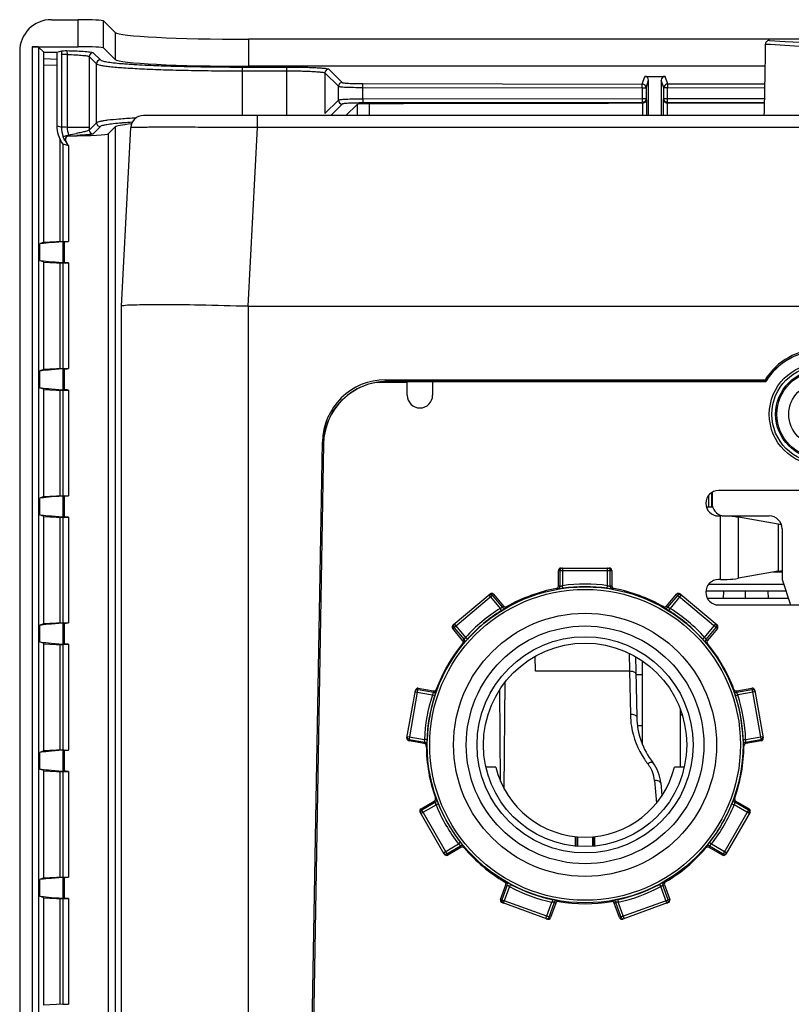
# Model space of a CAD drawing. Header units: millimetres. Extents: x 0 to 1200, y 0 to 1150.
# Tile 6 of 80: x 351 to 412, y 219 to 297. Entities that reach past the tile are written whole.
import ezdxf

# ---------------------------------------------------------------- set-up
doc = ezdxf.new("R2010")
doc.units = ezdxf.units.MM
doc.header["$LTSCALE"] = 74.962963
doc.layers.get('0').update_dxf_attribs({"linetype": 'CONTINUOUS'})
doc.layers.add('00_COMPONENTS', color=7, linetype='CONTINUOUS')

msp = doc.modelspace()

# ---------------------------------------------------------------- linework, layer by layer
at = {"color": 7, "linetype": 'CONTINUOUS'}
for p, q in [((353.637, 296.704), (355.752, 296.704)), ((358.664, 295.69), (357.749, 296.604)), ((504.138, 295.168), (369.149, 295.168)), ((352.134, 294.579), (355.752, 294.579)), ((352.633, 294.554), (353.038, 294.149)), ((358.664, 293.565), (357.749, 294.48)), ((351.141, 294.207), (351.141, 152.625)), ((353.038, 294.149), (354.083, 294.14)), ((353.038, 279.194), (353.038, 294.149)), ((353.038, 293.653), (354.083, 293.589)), ((354.083, 294.14), (354.448, 294.248)), ((354.083, 288.358), (354.083, 294.14)), ((353.038, 293.121), (354.083, 293.156)), ((409.828, 293.043), (369.149, 293.043)), ((400.344, 292.247), (401.944, 292.247)), ((400.644, 289.166), (400.644, 291.947)), ((401.644, 291.947), (401.644, 289.166)), ((400.442, 290.491), (400.442, 290.476)), ((377.698, 290.042), (376.821, 289.166)), ((400.169, 290.192), (400.142, 290.191)), ((409.775, 290.138), (402.125, 290.13)), ((512.409, 289.166), (360.879, 289.166)), ((358.664, 288.267), (358.137, 287.741)), ((359.144, 274.166), (359.88, 288.218)), ((354.319, 279.278), (354.319, 287.313)), ((354.538, 286.931), (354.972, 286.804)), ((354.538, 286.931), (354.538, 279.277)), ((354.972, 286.804), (354.972, 279.257)), ((353.038, 279.194), (352.728, 279.074)), ((352.728, 277.758), (352.728, 279.074)), ((353.012, 279.21), (354.538, 279.29)), ((354.538, 279.277), (354.972, 279.257)), ((354.552, 279.234), (354.642, 279.239)), ((354.552, 277.597), (354.552, 279.234)), ((353.038, 277.638), (352.728, 277.758)), ((353.012, 277.622), (354.538, 277.542)), ((353.038, 269.194), (353.038, 277.638)), ((354.319, 269.278), (354.319, 277.553)), ((354.538, 277.555), (354.972, 277.575)), ((354.538, 277.555), (354.538, 269.277)), ((354.642, 277.593), (354.552, 277.597)), ((354.972, 277.575), (354.972, 269.257)), ((359.144, 172.766), (359.144, 274.166)), ((369.13, 274.166), (437.242, 274.166)), ((353.038, 269.194), (352.728, 269.074)), ((352.728, 267.758), (352.728, 269.074)), ((353.012, 269.21), (354.538, 269.29)), ((354.538, 269.277), (354.972, 269.257)), ((354.642, 269.239), (354.552, 269.234)), ((354.552, 267.597), (354.552, 269.234)), ((379.953, 268.379), (409.819, 268.379)), ((380.048, 268.266), (409.873, 268.266)), ((380.057, 268.249), (409.873, 268.249)), ((409.873, 268.266), (409.873, 268.249)), ((353.038, 267.638), (352.728, 267.758)), ((353.012, 267.622), (354.538, 267.542)), ((353.038, 259.194), (353.038, 267.638)), ((354.319, 259.278), (354.319, 267.553)), ((354.538, 267.555), (354.972, 267.575)), ((354.538, 267.555), (354.538, 259.277)), ((354.642, 267.593), (354.552, 267.597)), ((354.972, 267.575), (354.972, 259.257)), ((373.414, 174.731), (374.963, 263.473)), ((375.058, 263.353), (373.511, 174.731)), ((405.644, 259.531), (405.644, 258.666)), ((353.038, 259.194), (352.728, 259.074)), ((352.728, 257.758), (352.728, 259.074)), ((353.012, 259.21), (354.538, 259.29)), ((354.538, 259.277), (354.972, 259.257)), ((354.642, 259.239), (354.552, 259.234)), ((354.552, 257.597), (354.552, 259.234)), ((353.038, 257.638), (352.728, 257.758)), ((353.012, 257.622), (354.538, 257.542)), ((353.038, 249.194), (353.038, 257.638)), ((354.319, 249.278), (354.319, 257.553)), ((354.538, 257.555), (354.972, 257.575)), ((354.538, 257.555), (354.538, 249.277)), ((354.642, 257.593), (354.552, 257.597)), ((354.972, 257.575), (354.972, 249.257)), ((406.644, 257.666), (410.144, 257.666)), ((411.144, 256.666), (411.144, 252.666)), ((411.144, 252.666), (411.811, 250.666)), ((353.038, 249.194), (352.728, 249.074)), ((352.728, 247.758), (352.728, 249.074)), ((353.012, 249.21), (354.538, 249.29)), ((354.538, 249.277), (354.972, 249.257)), ((354.642, 249.239), (354.552, 249.234)), ((354.552, 247.597), (354.552, 249.234)), ((353.038, 247.638), (352.728, 247.758)), ((353.012, 247.622), (354.538, 247.542)), ((353.038, 239.194), (353.038, 247.638)), ((354.319, 239.278), (354.319, 247.553)), ((354.538, 247.555), (354.972, 247.575)), ((354.538, 247.555), (354.538, 239.277)), ((354.642, 247.593), (354.552, 247.597)), ((354.972, 247.575), (354.972, 239.257)), ((391.746, 245.448), (391.725, 246.638)), ((399.624, 246.605), (399.707, 241.859)), ((388.996, 236.777), (388.933, 244.021)), ((389.286, 236.182), (389.36, 244.613)), ((353.038, 239.194), (352.728, 239.074)), ((352.728, 237.758), (352.728, 239.074)), ((353.012, 239.21), (354.538, 239.29)), ((354.538, 239.277), (354.972, 239.257)), ((354.642, 239.239), (354.552, 239.234)), ((354.552, 237.597), (354.552, 239.234)), ((353.038, 237.638), (352.728, 237.758)), ((353.012, 237.622), (354.538, 237.542)), ((353.038, 229.194), (353.038, 237.638)), ((354.319, 229.278), (354.319, 237.553)), ((354.538, 237.555), (354.972, 237.575)), ((354.538, 237.555), (354.538, 229.277)), ((354.642, 237.593), (354.552, 237.597)), ((354.972, 237.575), (354.972, 229.257)), ((401.606, 236.68), (401.694, 235.675)), ((353.012, 229.21), (354.538, 229.29)), ((354.538, 229.277), (354.972, 229.257)), ((353.038, 229.194), (352.728, 229.074)), ((352.728, 227.758), (352.728, 229.074)), ((354.642, 229.239), (354.552, 229.234)), ((354.552, 227.597), (354.552, 229.234)), ((353.038, 227.638), (352.728, 227.758)), ((353.012, 227.622), (354.538, 227.542)), ((353.038, 219.194), (353.038, 227.638)), ((354.319, 219.278), (354.319, 227.553)), ((354.538, 227.555), (354.972, 227.575)), ((354.538, 227.555), (354.538, 219.277)), ((354.642, 227.593), (354.552, 227.597)), ((354.972, 227.575), (354.972, 219.257)), ((353.012, 219.21), (354.538, 219.29)), ((354.538, 219.277), (354.972, 219.257))]:
    msp.add_line(p, q, dxfattribs=at)
at = {"color": 9, "linetype": 'CONTINUOUS'}
for p, q in [((355.752, 294.579), (355.752, 296.704)), ((357.749, 294.48), (357.749, 296.604)), ((358.664, 295.69), (358.664, 293.565)), ((369.149, 295.168), (369.149, 293.043)), ((352.134, 294.579), (352.134, 152.208)), ((352.633, 294.554), (352.633, 152.233)), ((354.881, 293.968), (354.435, 293.968)), ((354.435, 293.968), (354.435, 288.255)), ((354.881, 293.968), (354.881, 288.235)), ((356.62, 293.806), (357.191, 293.236)), ((356.62, 293.806), (356.62, 288.235)), ((356.92, 294.106), (357.49, 293.536)), ((357.191, 288.595), (357.191, 293.236)), ((368.675, 292.98), (372.176, 292.98)), ((368.675, 289.152), (368.675, 292.98)), ((372.176, 289.152), (372.176, 292.98)), ((375.471, 292.816), (376.526, 291.761)), ((368.675, 292.68), (372.176, 292.68)), ((375.171, 292.516), (376.226, 291.462)), ((375.171, 292.516), (375.171, 289.316)), ((400.142, 291.64), (400.344, 292.247)), ((402.146, 291.638), (401.944, 292.247)), ((376.226, 290.37), (376.226, 291.462)), ((378.145, 291.377), (400.135, 291.341)), ((378.145, 290.454), (378.145, 291.377)), ((378.157, 291.677), (400.142, 291.64)), ((400.135, 291.341), (400.442, 291.341)), ((400.135, 291.341), (400.135, 290.491)), ((400.442, 291.341), (400.644, 291.947)), ((400.442, 291.341), (400.442, 290.491)), ((401.846, 291.338), (401.644, 291.947)), ((402.14, 291.338), (401.846, 291.338)), ((401.846, 290.493), (401.846, 291.338)), ((409.8, 291.33), (402.14, 291.338)), ((402.14, 290.493), (402.14, 291.338)), ((409.805, 291.63), (402.146, 291.638)), ((400.135, 290.491), (378.145, 290.454)), ((400.442, 290.491), (400.135, 290.491)), ((400.468, 290.412), (400.442, 290.491)), ((401.82, 290.415), (401.846, 290.493)), ((401.846, 290.493), (402.14, 290.493)), ((402.14, 290.493), (409.787, 290.502)), ((376.226, 290.37), (375.171, 289.316)), ((376.526, 290.07), (375.661, 289.206)), ((377.698, 290.042), (377.698, 289.166)), ((400.142, 290.191), (378.157, 290.155)), ((378.658, 290.092), (378.658, 289.166)), ((400.163, 290.128), (400.142, 290.191)), ((400.161, 290.128), (400.161, 289.166)), ((400.468, 290.412), (400.468, 289.166)), ((401.82, 289.166), (401.82, 290.415)), ((402.113, 290.13), (402.113, 289.166)), ((402.125, 290.13), (402.146, 290.194)), ((402.146, 290.194), (409.777, 290.202)), ((360.28, 288.966), (360.143, 288.958)), ((369.867, 288.218), (369.867, 289.166)), ((354.083, 288.358), (354.435, 288.255)), ((356.62, 288.235), (354.881, 288.235)), ((356.62, 288.235), (356.62, 288.025)), ((358.664, 288.267), (358.664, 158.594)), ((369.13, 274.166), (369.867, 288.218)), ((503.421, 288.218), (369.867, 288.218)), ((355.019, 287.573), (355.037, 287.568)), ((358.137, 159.129), (358.137, 287.741)), ((354.747, 287.142), (354.754, 287.139)), ((354.754, 287.139), (354.772, 287.134)), ((354.642, 279.239), (354.642, 277.593)), ((369.144, 191.757), (369.144, 274.166)), ((354.642, 269.239), (354.642, 267.593)), ((380.048, 268.266), (379.953, 268.379)), ((380.057, 268.249), (380.057, 268.266)), ((375.058, 263.36), (374.963, 263.473)), ((354.642, 259.239), (354.642, 257.593)), ((354.642, 249.239), (354.642, 247.593)), ((399.125, 246.868), (399.148, 245.448)), ((399.148, 245.448), (391.746, 245.448)), ((399.148, 245.448), (399.207, 242.062)), ((354.642, 239.239), (354.642, 237.593)), ((401.108, 236.848), (401.262, 235.087)), ((354.642, 229.239), (354.642, 227.593))]:
    msp.add_line(p, q, dxfattribs=at)
at = {"color": 7, "linetype": 'CONTINUOUS'}
for radius in [4, 3.8, 3.5]:
    msp.add_circle((414.144, 265.666), radius, dxfattribs=at)
at = {"color": 9, "linetype": 'CONTINUOUS'}
for radius in [3.402, 2.463]:
    msp.add_circle((414.144, 265.666), radius, dxfattribs=at)
for centre, radius, start, end in [((356.921, 293.806), 0.3, 90.1715, 179.8285), ((357.491, 293.236), 0.3, 90.17151, 179.82849), ((362.331, 331.014), 37.89, 265.22417, 265.91571), ((375.472, 292.515), 0.3, 90.1715, 179.8285), ((376.526, 291.461), 0.3, 90.17151, 179.82849), ((376.526, 290.371), 0.3, 180.1715, 269.8285), ((357.491, 288.596), 0.3, 180.17134, 269.82866), ((362.007, 254.814), 33.881, 94.56308, 94.78874), ((362.935, 242.716), 46.014, 93.6593, 94.51661), ((349.349, 318.242), 31.125, 280.44476, 281.58579), ((356.921, 288.026), 0.301, 180.17496, 269.82143), ((356.895, 288.178), 2.38, 205.88378, 215.07228), ((405.729, 242.178), 6.523, 181.01811, 189.30222), ((405.702, 242.174), 6.495, 189.30568, 214.03263), ((405.718, 242.183), 6.515, 214.01561, 218.01959), ((398.619, 236.632), 2.498, 32.50793, 38.03761), ((398.611, 236.626), 2.507, 21.66427, 32.50647), ((398.607, 236.628), 2.511, 5.02932, 21.59514)]:
    msp.add_arc(centre, radius, start, end, dxfattribs=at)
at = {"color": 7, "linetype": 'CONTINUOUS'}
for centre, radius, start, end in [((400.151, 290.483), 0.292, 273.56164, 281.72709), ((360.879, 288.166), 1, 90, 177), ((356.986, 288.249), 2.479, 206.71851, 215.65484), ((414.144, 265.683), 5.096, 31.93425, 148.06575), ((414.144, 265.648), 5, 31.33597, 148.66403), ((380.058, 263.248), 5, 90.00516, 178.99262), ((433.855, 279.813), 26.617, 205.4401, 205.71013), ((406.644, 258.666), 1, 180, 257.91298), ((410.144, 256.666), 1, 0, 90), ((405.706, 241.964), 6, 181, 218.03598), ((398.617, 236.419), 3, 5, 38.03598)]:
    msp.add_arc(centre, radius, start, end, dxfattribs=at)
for centre, major_axis, ratio, start_param, end_param in [((353.644, 294.2), (-1.773, 1.773), 0.997265, -0.784029, 0.784029), ((355.752, 296.599), (2, 0), 0.052408, 0.05236, 1.570796), ((369.149, 295.718), (10.5, 0), 0.052408, -3.089233, -1.570796), ((352.134, 294.553), (0.5, 0), 0.052408, 0.05236, 1.570796), ((355.752, 294.474), (2, 0), 0.052408, 0.05236, 1.570796), ((369.149, 293.594), (10.5, 0), 0.052408, -3.089233, -1.570796), ((400.344, 291.946), (0.095, 0.285), 0.998478, -1.248833, 0.32105), ((401.944, 291.946), (-0.095, 0.285), 0.998478, -0.32105, 1.248833), ((378.697, 290.04), (1, 0), 0.052408, 1.609528, 3.089233), ((436.644, 211.67), (1497.5, 0), 0.052408, 1.59516, 1.609528), ((369.149, 288.238), (10.5, 0), 0.052408, 2.6415, 3.089233), ((354.642, 287.75), (3.5, 0), 0.052408, -1.457613, -0.05236), ((361.038, 279.479), (8.5, 0.446), 0.017407, 2.437893, 2.928829), ((354.642, 279.3), (3.5, 0.184), 0.017407, -1.571709, -1.477466), ((361.038, 277.353), (8.5, -0.446), 0.017407, -2.928829, -2.437893), ((354.642, 277.532), (3.5, -0.184), 0.017407, 1.477466, 1.571709), ((361.038, 269.479), (8.5, 0.446), 0.017407, 2.437893, 2.928829), ((354.642, 269.3), (3.5, 0.184), 0.017407, -1.571709, -1.477466), ((379.969, 263.37), (-3.231, 3.837), 0.996819, -0.6983, 0.851895), ((361.038, 267.353), (8.5, -0.446), 0.017407, -2.928829, -2.437893), ((354.642, 267.532), (3.5, -0.184), 0.017407, 1.477466, 1.571709), ((361.038, 259.479), (8.5, 0.446), 0.017407, 2.437893, 2.928829), ((354.642, 259.3), (3.5, 0.184), 0.017407, -1.571709, -1.477466), ((361.038, 257.353), (8.5, -0.446), 0.017407, -2.928829, -2.437893), ((354.642, 257.532), (3.5, -0.184), 0.017407, 1.477466, 1.571709), ((361.038, 249.479), (8.5, 0.446), 0.017407, 2.437893, 2.928829), ((354.642, 249.3), (3.5, 0.184), 0.017407, -1.571709, -1.477466), ((361.038, 247.353), (8.5, -0.446), 0.017407, -2.928829, -2.437893), ((354.642, 247.532), (3.5, -0.184), 0.017407, 1.477466, 1.571709), ((361.038, 239.479), (8.5, 0.446), 0.017407, 2.437893, 2.928829), ((354.642, 239.3), (3.5, 0.184), 0.017407, -1.571709, -1.477466), ((361.038, 237.353), (8.5, -0.446), 0.017407, -2.928829, -2.437893), ((354.642, 237.532), (3.5, -0.184), 0.017407, 1.477466, 1.571709), ((354.642, 229.3), (3.5, 0.184), 0.017407, -1.571709, -1.477466), ((361.038, 229.479), (8.5, 0.446), 0.017407, 2.437893, 2.928829), ((361.038, 227.353), (8.5, -0.446), 0.017407, -2.928829, -2.437893), ((354.642, 227.532), (3.5, -0.184), 0.017407, 1.477466, 1.571709)]:
    msp.add_ellipse(centre, major_axis=major_axis, ratio=ratio, start_param=start_param, end_param=end_param, dxfattribs=at)
at = {"color": 9, "linetype": 'CONTINUOUS'}
for points in [[(354.448, 294.248), (354.439, 294.155), (354.435, 294.062), (354.435, 293.968)], [(354.435, 288.255), (354.435, 288.005), (354.475, 287.752), (354.549, 287.513)], [(354.882, 288.235), (354.884, 288.031), (354.923, 287.825), (354.991, 287.633)], [(357.191, 288.595), (357, 288.405), (356.802, 288.223), (356.62, 288.025)], [(357.49, 288.296), (357.3, 288.106), (357.118, 287.907), (356.92, 287.726)], [(354.991, 287.633), (354.932, 287.611), (354.872, 287.591), (354.811, 287.573)]]:
    msp.add_open_spline(points, degree=3, dxfattribs=at)
at = {"color": 7, "linetype": 'CONTINUOUS'}
for points, knots in [([(354.448, 294.248), (354.496, 294.262), (354.628, 294.261), (354.756, 294.27), (354.836, 294.273)], [0, 0, 0, 0, 0.382809, 1, 1, 1, 1]), ([(400.468, 290.412), (400.467, 290.346), (400.405, 290.193), (400.247, 290.128), (400.163, 290.128)], [0, 0, 0, 0, 0.442829, 1, 1, 1, 1]), ([(402.125, 290.13), (402.042, 290.13), (401.884, 290.195), (401.822, 290.348), (401.82, 290.415)], [0, 0, 0, 0, 0.556942, 1, 1, 1, 1]), ([(356.92, 287.726), (356.892, 287.698), (356.752, 287.684), (356.504, 287.643), (356.107, 287.619), (355.804, 287.603), (355.632, 287.596)], [0, 0, 0, 0, 0.092097, 0.295322, 0.602457, 1, 1, 1, 1]), ([(369.144, 274.166), (367.868, 274.166), (365.512, 274.267), (362.74, 274.278), (360.935, 274.27), (360.024, 274.255), (359.458, 274.234), (359.207, 274.183), (359.144, 274.166)], [0, 0, 0, 0, 0.382494, 0.706716, 0.831006, 0.923362, 0.980383, 1, 1, 1, 1]), ([(409.873, 268.266), (410.312, 268.987), (411.587, 270.223), (414.144, 270.887), (416.701, 270.223), (417.976, 268.987), (418.415, 268.266)], [0, 0, 0, 0, 0.249997, 0.5, 0.750003, 1, 1, 1, 1]), ([(375.058, 263.36), (375.08, 264.619), (376.17, 267.219), (378.789, 268.266), (380.048, 268.266)], [0, 0, 0, 0, 0.500001, 1, 1, 1, 1])]:
    msp.add_open_spline(points, degree=3, knots=knots, dxfattribs=at)
at = {"color": 9, "linetype": 'CONTINUOUS'}
for points, knots in [([(354.836, 294.273), (355.11, 294.266), (355.601, 294.249), (356.174, 294.217), (356.533, 294.185), (356.719, 294.163), (356.84, 294.138), (356.905, 294.121), (356.92, 294.106)], [0, 0, 0, 0, 0.392948, 0.702976, 0.820157, 0.909375, 0.969356, 1, 1, 1, 1]), ([(354.836, 294.273), (354.843, 294.268), (354.849, 294.234), (354.874, 294.138), (354.879, 294.041), (354.881, 293.968)], [0, 0, 0, 0, 0.091085, 0.296043, 1, 1, 1, 1]), ([(354.881, 293.968), (355.112, 293.961), (355.522, 293.944), (356, 293.912), (356.298, 293.881), (356.453, 293.86), (356.554, 293.837), (356.608, 293.82), (356.62, 293.806)], [0, 0, 0, 0, 0.394245, 0.703123, 0.819608, 0.908402, 0.968465, 1, 1, 1, 1]), ([(357.49, 293.536), (357.532, 293.494), (357.712, 293.445), (358.045, 293.375), (358.558, 293.312), (358.952, 293.275), (359.176, 293.256)], [0, 0, 0, 0, 0.104369, 0.306406, 0.606276, 1, 1, 1, 1]), ([(357.191, 293.236), (357.22, 293.208), (357.331, 293.168), (357.54, 293.116), (357.853, 293.066), (358.457, 292.992), (359.436, 292.912), (360.85, 292.832), (362.546, 292.766), (364.462, 292.717), (366.53, 292.687), (367.951, 292.68), (368.675, 292.68)], [0, 0, 0, 0, 0.010584, 0.029485, 0.056896, 0.092662, 0.188076, 0.312494, 0.461543, 0.629894, 0.811581, 1, 1, 1, 1]), ([(359.632, 293.22), (359.799, 293.208), (360.553, 293.159), (361.307, 293.123), (361.895, 293.1)], [0, 0, 0, 0, 0.221761, 1, 1, 1, 1]), ([(361.895, 293.1), (362.405, 293.079), (364.665, 293.005), (366.925, 292.98), (368.675, 292.98)], [0, 0, 0, 0, 0.22602, 1, 1, 1, 1]), ([(372.176, 292.98), (372.583, 292.98), (373.177, 292.974), (373.934, 292.954), (374.421, 292.935), (374.826, 292.91), (375.141, 292.888), (375.338, 292.853), (375.448, 292.839), (375.471, 292.816)], [0, 0, 0, 0, 0.370127, 0.53847, 0.687541, 0.811963, 0.907388, 0.970592, 1, 1, 1, 1]), ([(372.176, 292.68), (372.546, 292.68), (373.086, 292.675), (373.774, 292.655), (374.217, 292.636), (374.585, 292.611), (374.871, 292.588), (375.05, 292.554), (375.151, 292.538), (375.171, 292.516)], [0, 0, 0, 0, 0.369943, 0.538192, 0.687183, 0.811563, 0.906986, 0.970276, 1, 1, 1, 1]), ([(376.226, 291.462), (376.24, 291.45), (376.303, 291.443), (376.418, 291.425), (376.6, 291.414), (376.942, 291.396), (377.464, 291.382), (377.906, 291.378), (378.145, 291.377)], [0, 0, 0, 0, 0.028962, 0.091624, 0.186387, 0.310191, 0.627223, 1, 1, 1, 1]), ([(376.526, 291.761), (376.537, 291.75), (376.591, 291.742), (376.688, 291.725), (376.843, 291.714), (377.134, 291.695), (377.578, 291.682), (377.954, 291.677), (378.157, 291.677)], [0, 0, 0, 0, 0.02939, 0.092191, 0.186974, 0.310715, 0.627502, 1, 1, 1, 1]), ([(378.145, 291.377), (378.145, 291.446), (378.142, 291.539), (378.154, 291.635), (378.151, 291.67), (378.157, 291.677)], [0, 0, 0, 0, 0.688392, 0.908269, 1, 1, 1, 1]), ([(400.135, 291.341), (400.137, 291.378), (400.137, 291.446), (400.134, 291.54), (400.144, 291.595), (400.134, 291.636), (400.142, 291.64)], [0, 0, 0, 0, 0.370216, 0.688859, 0.90854, 1, 1, 1, 1]), ([(402.146, 291.638), (402.153, 291.632), (402.136, 291.595), (402.145, 291.537), (402.138, 291.444), (402.137, 291.375), (402.14, 291.338)], [0, 0, 0, 0, 0.090869, 0.310845, 0.62965, 1, 1, 1, 1]), ([(378.145, 290.454), (377.906, 290.454), (377.464, 290.449), (376.941, 290.436), (376.6, 290.418), (376.418, 290.406), (376.303, 290.388), (376.24, 290.382), (376.226, 290.37)], [0, 0, 0, 0, 0.372925, 0.689938, 0.81368, 0.908415, 0.971054, 1, 1, 1, 1]), ([(378.145, 290.454), (378.145, 290.386), (378.142, 290.292), (378.154, 290.196), (378.151, 290.162), (378.157, 290.155)], [0, 0, 0, 0, 0.688392, 0.908269, 1, 1, 1, 1]), ([(400.135, 290.491), (400.136, 290.454), (400.136, 290.385), (400.135, 290.293), (400.143, 290.233), (400.137, 290.199), (400.142, 290.191)], [0, 0, 0, 0, 0.370835, 0.68877, 0.908761, 1, 1, 1, 1]), ([(402.146, 290.194), (402.153, 290.2), (402.136, 290.237), (402.145, 290.295), (402.138, 290.388), (402.137, 290.456), (402.14, 290.493)], [0, 0, 0, 0, 0.090869, 0.310845, 0.62965, 1, 1, 1, 1]), ([(378.157, 290.155), (377.954, 290.154), (377.578, 290.15), (377.133, 290.136), (376.843, 290.118), (376.688, 290.106), (376.591, 290.089), (376.537, 290.082), (376.526, 290.07)], [0, 0, 0, 0, 0.372651, 0.689436, 0.813115, 0.907855, 0.970618, 1, 1, 1, 1]), ([(360.143, 288.958), (359.748, 288.936), (359.051, 288.891), (358.241, 288.816), (357.743, 288.749), (357.484, 288.703), (357.308, 288.657), (357.216, 288.62), (357.191, 288.595)], [0, 0, 0, 0, 0.397931, 0.701816, 0.815804, 0.90351, 0.964663, 1, 1, 1, 1]), ([(354.881, 288.235), (354.789, 288.236), (354.641, 288.246), (354.49, 288.242), (354.435, 288.255)], [0, 0, 0, 0, 0.62088, 1, 1, 1, 1]), ([(359.179, 288.576), (358.954, 288.557), (358.559, 288.52), (358.045, 288.457), (357.712, 288.387), (357.532, 288.338), (357.49, 288.296)], [0, 0, 0, 0, 0.393736, 0.693603, 0.895684, 1, 1, 1, 1]), ([(369.867, 288.218), (369.217, 288.222), (367.943, 288.228), (366.094, 288.234), (364.389, 288.239), (362.896, 288.24), (361.808, 288.24), (361.088, 288.236), (360.668, 288.237), (360.347, 288.226), (360.09, 288.24), (359.981, 288.207), (359.881, 288.234), (359.88, 288.218)], [0, 0, 0, 0, 0.195069, 0.382698, 0.555583, 0.707132, 0.831479, 0.881919, 0.923858, 0.956901, 0.980738, 0.995135, 1, 1, 1, 1]), ([(354.811, 287.573), (354.755, 287.556), (354.669, 287.537), (354.579, 287.507), (354.549, 287.513)], [0, 0, 0, 0, 0.66003, 1, 1, 1, 1]), ([(354.549, 287.513), (354.576, 287.427), (354.623, 287.307), (354.698, 287.194), (354.73, 287.147), (354.747, 287.142)], [0, 0, 0, 0, 0.636662, 0.877078, 1, 1, 1, 1]), ([(355.012, 287.576), (354.916, 287.575), (354.712, 287.461), (354.704, 287.229), (354.747, 287.142)], [0, 0, 0, 0, 0.498227, 1, 1, 1, 1]), ([(355.019, 287.573), (354.923, 287.572), (354.719, 287.459), (354.712, 287.227), (354.754, 287.139)], [0, 0, 0, 0, 0.498227, 1, 1, 1, 1]), ([(354.991, 287.633), (355.005, 287.621), (355.041, 287.605), (355.019, 287.576), (355.012, 287.576)], [0, 0, 0, 0, 0.714892, 1, 1, 1, 1]), ([(356.62, 288.025), (356.597, 287.999), (356.488, 287.968), (356.289, 287.903), (355.976, 287.832), (355.736, 287.779), (355.6, 287.751)], [0, 0, 0, 0, 0.098051, 0.302488, 0.606852, 1, 1, 1, 1]), ([(399.648, 245.245), (399.647, 245.315), (399.442, 245.441), (399.267, 245.45), (399.148, 245.448)], [0, 0, 0, 0, 0.368197, 1, 1, 1, 1]), ([(399.707, 241.859), (399.706, 241.929), (399.501, 242.055), (399.326, 242.064), (399.207, 242.062)], [0, 0, 0, 0, 0.368196, 1, 1, 1, 1]), ([(400.98, 238.267), (400.95, 238.306), (400.773, 238.286), (400.663, 238.22), (400.586, 238.17)], [0, 0, 0, 0, 0.349346, 1, 1, 1, 1]), ([(401.606, 236.68), (401.6, 236.747), (401.395, 236.858), (401.223, 236.856), (401.108, 236.848)], [0, 0, 0, 0, 0.367964, 1, 1, 1, 1])]:
    msp.add_open_spline(points, degree=3, knots=knots, dxfattribs=at)
at = {"color": 7, "linetype": 'CONTINUOUS'}
for points in [[(400.214, 291.632), (400.19, 291.637), (400.166, 291.64), (400.142, 291.64)], [(400.311, 291.589), (400.281, 291.608), (400.248, 291.623), (400.214, 291.632)], [(400.442, 291.341), (400.442, 291.434), (400.388, 291.536), (400.311, 291.589)], [(401.873, 291.46), (401.856, 291.422), (401.847, 291.38), (401.846, 291.338)], [(402.146, 291.638), (402.038, 291.638), (401.917, 291.56), (401.873, 291.46)], [(400.442, 290.476), (400.438, 290.379), (400.375, 290.275), (400.291, 290.227)], [(401.873, 290.372), (401.856, 290.41), (401.847, 290.452), (401.846, 290.493)], [(400.291, 290.227), (400.266, 290.213), (400.238, 290.203), (400.21, 290.197)], [(402.146, 290.194), (402.038, 290.194), (401.917, 290.272), (401.873, 290.372)], [(354.538, 286.931), (354.249, 287.338), (354.083, 287.859), (354.083, 288.358)], [(354.76, 287.377), (354.73, 287.302), (354.735, 287.207), (354.772, 287.134)], [(355.037, 287.568), (354.925, 287.567), (354.801, 287.482), (354.76, 287.377)]]:
    msp.add_open_spline(points, degree=3, dxfattribs=at)
at = {"layer": '00_COMPONENTS', "color": 9, "linetype": 'CONTINUOUS'}
for p, q in [((381.644, 268.166), (379.19, 268.166)), ((406.315, 252.666), (406.315, 257.666)), ((407.73, 252.769), (407.73, 257.563)), ((410.851, 257.012), (410.851, 253.32)), ((393.544, 253.366), (397.744, 253.366)), ((393.666, 253.366), (393.666, 252.128)), ((393.866, 253.566), (393.866, 252.184)), ((397.421, 252.184), (397.421, 253.566)), ((397.621, 252.128), (397.621, 253.366)), ((411.144, 253.248), (410.448, 253.248)), ((393.894, 251.987), (393.866, 252.184)), ((397.393, 251.987), (397.421, 252.184)), ((385.229, 248.811), (388.446, 251.511)), ((388.071, 251.457), (388.959, 250.398)), ((389.148, 250.483), (388.352, 251.432)), ((402.935, 251.432), (402.14, 250.483)), ((403.217, 251.457), (402.329, 250.398)), ((402.841, 251.511), (406.059, 248.811)), ((389.064, 250.229), (388.959, 250.398)), ((402.223, 250.229), (402.329, 250.398)), ((385.323, 248.89), (386.119, 247.941)), ((385.347, 249.171), (386.235, 248.113)), ((405.052, 248.113), (405.94, 249.171)), ((405.169, 247.941), (405.965, 248.89)), ((386.384, 247.98), (386.235, 248.113)), ((404.904, 247.98), (405.052, 248.113)), ((381.787, 239.977), (382.517, 244.113)), ((383.714, 243.777), (382.495, 243.992)), ((408.792, 243.992), (407.573, 243.777)), ((408.771, 244.113), (409.5, 239.977)), ((382.264, 243.83), (383.624, 243.59)), ((383.814, 243.528), (383.624, 243.59)), ((407.474, 243.528), (407.664, 243.59)), ((409.024, 243.83), (407.664, 243.59)), ((381.646, 240.329), (383.007, 240.089)), ((381.809, 240.098), (383.028, 239.883)), ((383.207, 240.082), (383.007, 240.089)), ((408.081, 240.082), (408.281, 240.089)), ((408.26, 239.883), (409.479, 240.098)), ((408.281, 240.089), (409.641, 240.329)), ((382.717, 234.255), (383.914, 234.946)), ((383.863, 235.147), (382.791, 234.528)), ((384.099, 235.021), (383.914, 234.946)), ((407.189, 235.021), (407.374, 234.946)), ((408.57, 234.255), (407.374, 234.946)), ((408.497, 234.528), (407.425, 235.147)), ((384.829, 230.997), (382.729, 234.635)), ((408.558, 234.635), (406.458, 230.997)), ((395.005, 232.444), (395.005, 231.694)), ((396.283, 232.444), (396.283, 231.694)), ((384.495, 231.176), (385.691, 231.867)), ((384.768, 231.103), (385.84, 231.722)), ((385.849, 231.991), (385.691, 231.867)), ((405.439, 231.991), (405.597, 231.867)), ((405.448, 231.722), (406.52, 231.103)), ((405.597, 231.867), (406.793, 231.176)), ((389.523, 228.632), (389.1, 227.468)), ((389.692, 228.51), (389.288, 227.4)), ((389.786, 228.687), (389.692, 228.51)), ((401.502, 228.687), (401.596, 228.51)), ((402.068, 227.212), (401.596, 228.51)), ((402.188, 227.468), (401.764, 228.632)), ((392.932, 226.074), (388.985, 227.51)), ((389.219, 227.212), (389.288, 227.4)), ((392.56, 225.996), (393.033, 227.294)), ((392.816, 226.116), (393.24, 227.279)), ((393.074, 227.49), (393.033, 227.294)), ((398.048, 227.279), (398.471, 226.116)), ((398.214, 227.49), (398.255, 227.294)), ((398.728, 225.996), (398.255, 227.294)), ((402.303, 227.51), (398.356, 226.074))]:
    msp.add_line(p, q, dxfattribs=at)
at = {"layer": '00_COMPONENTS', "color": 3, "linetype": 'CONTINUOUS'}
for p, q in [((381.644, 267.166), (381.644, 268.249)), ((383.644, 268.249), (383.644, 267.166)), ((422.144, 259.666), (406.144, 259.666)), ((406.144, 257.666), (406.315, 257.666)), ((410.851, 257.012), (407.73, 257.563)), ((410.851, 253.32), (407.73, 252.769)), ((406.315, 252.666), (406.144, 252.666)), ((406.144, 250.666), (422.144, 250.666))]:
    msp.add_line(p, q, dxfattribs=at)
at = {"layer": '00_COMPONENTS', "color": 7, "linetype": 'CONTINUOUS'}
for p, q in [((405.627, 258.366), (405.627, 259.52)), ((405.364, 259.289), (405.364, 258.366)), ((405.69, 258.366), (405.192, 258.366)), ((393.544, 252.156), (393.544, 253.366)), ((393.744, 253.566), (397.544, 253.566)), ((397.744, 253.366), (397.744, 252.156)), ((411.277, 252.266), (405.345, 252.266)), ((406.546, 251.166), (406.557, 251.766)), ((408.257, 251.766), (408.246, 251.166)), ((410.031, 251.766), (410.042, 251.166)), ((385.254, 249.093), (388.164, 251.535)), ((388.446, 251.511), (389.224, 250.584)), ((402.064, 250.584), (402.841, 251.511)), ((403.123, 251.535), (406.034, 249.093)), ((411.644, 251.166), (405.278, 251.166)), ((386.007, 247.884), (385.229, 248.811)), ((406.059, 248.811), (405.281, 247.884)), ((400.144, 246.277), (400.144, 239.716)), ((400.144, 245.166), (399.648, 245.166)), ((382.517, 244.113), (383.708, 243.903)), ((407.579, 243.903), (408.771, 244.113)), ((381.625, 240.209), (382.285, 243.951)), ((409.003, 243.951), (409.663, 240.209)), ((403.144, 237.916), (403.144, 242.444)), ((403.144, 242.036), (403.283, 242.036)), ((400.144, 241.166), (399.763, 241.166)), ((382.979, 239.767), (381.787, 239.977)), ((409.5, 239.977), (408.309, 239.767)), ((388.608, 237.916), (387.838, 237.916)), ((403.45, 237.916), (402.679, 237.916)), ((382.729, 234.635), (383.777, 235.24)), ((407.51, 235.24), (408.558, 234.635)), ((384.556, 231.071), (382.656, 234.361)), ((408.632, 234.361), (406.732, 231.071)), ((394.888, 231.702), (394.888, 232.455)), ((394.988, 232.446), (394.988, 231.696)), ((395.058, 232.44), (395.058, 231.687)), ((396.23, 232.44), (396.23, 231.687)), ((396.3, 232.446), (396.3, 231.696)), ((396.4, 231.702), (396.4, 232.455)), ((385.877, 231.602), (384.829, 230.997)), ((406.458, 230.997), (405.41, 231.602)), ((388.985, 227.51), (389.399, 228.647)), ((401.889, 228.647), (402.303, 227.51)), ((392.675, 225.954), (389.105, 227.254)), ((393.345, 227.211), (392.932, 226.074)), ((398.356, 226.074), (397.942, 227.211)), ((402.183, 227.254), (398.613, 225.954))]:
    msp.add_line(p, q, dxfattribs=at)
at = {"layer": '00_COMPONENTS', "color": 6, "linetype": 'CONTINUOUS'}
msp.add_line((411.444, 251.766), (405.151, 251.766), dxfattribs=at)
at = {"layer": '00_COMPONENTS', "color": 9, "linetype": 'CONTINUOUS'}
for radius in [12.43, 12.23, 8.5]:
    msp.add_circle((395.644, 239.666), radius, dxfattribs=at)
at = {"layer": '00_COMPONENTS', "color": 7, "linetype": 'CONTINUOUS'}
for radius in [10.35, 9.35, 8]:
    msp.add_circle((395.644, 239.666), radius, dxfattribs=at)
for centre, radius, start, end in [((410.149, 294.779), 0.3, 86.2755, 179.45107), ((449.144, 893.811), 600, 266.275496, 273.724504), ((38.453, 298.34), 371.413, 358.58466, 359.45107), ((395.644, 239.666), 12.5, 100.43418, 119.56582), ((393.344, 252.156), 0.2, 280.41018, 359.98583), ((397.944, 252.156), 0.2, 180.01417, 259.58982), ((395.644, 239.666), 12.5, 60.43418, 79.56582), ((389.377, 250.712), 0.2, 220.01417, 299.58982), ((401.91, 250.712), 0.2, 240.41019, 319.98582), ((385.854, 247.755), 0.2, 320.41019, 39.98582), ((405.434, 247.755), 0.2, 140.01417, 219.58982), ((395.644, 239.666), 12.5, 140.43418, 159.56582), ((395.644, 239.666), 12.5, 20.43418, 39.56582), ((383.743, 244.1), 0.2, 260.01417, 339.58982), ((407.545, 244.1), 0.2, 200.4102, 279.98581), ((382.944, 239.57), 0.2, 0.41018, 79.98583), ((395.644, 239.666), 12.5, 180.43418, 199.56582), ((395.644, 239.666), 12.5, 340.43418, 359.56582), ((408.343, 239.57), 0.2, 100.01417, 179.58982), ((395.644, 239.666), 7.25, 193.96796, 346.03204), ((383.677, 235.413), 0.2, 300.01417, 19.58982), ((407.61, 235.413), 0.2, 160.4102, 239.98582), ((385.977, 231.429), 0.2, 40.4102, 119.98581), ((405.311, 231.429), 0.2, 60.01417, 139.58982), ((395.644, 239.666), 12.5, 220.43418, 239.56582), ((395.644, 239.666), 12.5, 300.43418, 319.56582), ((389.211, 228.716), 0.2, 340.01417, 59.58982), ((402.077, 228.716), 0.2, 120.4102, 199.98582), ((393.533, 227.143), 0.2, 80.4102, 159.98581), ((395.644, 239.666), 12.5, 260.43418, 279.56582), ((397.754, 227.143), 0.2, 20.01417, 99.58982)]:
    msp.add_arc(centre, radius, start, end, dxfattribs=at)
at = {"layer": '00_COMPONENTS', "color": 9, "linetype": 'CONTINUOUS'}
for centre, radius, start, end in [((450.88, 957.695), 664.174, 266.458188, 266.984855), ((393.866, 253.366), 0.2, 105.09349, 180.01765), ((393.867, 253.365), 0.201, 90.07763, 105.05584), ((397.421, 253.365), 0.201, 74.94416, 89.92237), ((397.421, 253.366), 0.2, 359.98235, 74.90651), ((390.071, 237.472), 14.86, 76.65605, 77.13529), ((393.466, 252.128), 0.2, 279.97364, 359.98801), ((390.269, 237.429), 15.086, 76.98537, 77.46293), ((395.644, 239.666), 12.644, 81.9184, 98.0816), ((395.644, 239.666), 12.444, 81.9184, 98.0816), ((401.019, 237.429), 15.086, 102.53707, 103.01463), ((397.821, 252.128), 0.2, 180.01105, 260.02463), ((401.216, 237.472), 14.86, 102.86471, 103.34395), ((388.199, 251.303), 0.2, 39.99082, 92.28879), ((403.088, 251.303), 0.2, 50.02728, 140.02727), ((395.644, 239.666), 12.644, 121.9184, 138.0816), ((395.644, 239.666), 12.444, 121.9184, 138.0816), ((401.199, 241.407), 15.086, 142.53707, 143.01463), ((389.301, 250.612), 0.2, 220.01105, 300.02463), ((401.323, 241.567), 14.86, 142.86471, 143.34395), ((389.965, 241.567), 14.86, 36.65605, 37.13529), ((401.986, 250.612), 0.2, 239.97364, 319.98801), ((390.089, 241.407), 15.086, 36.98537, 37.46293), ((395.644, 239.666), 12.444, 41.9184, 58.0816), ((395.644, 239.666), 12.644, 41.9184, 58.0816), ((385.476, 249.018), 0.2, 130.02728, 220.02727), ((405.812, 249.018), 0.2, 319.97273, 49.97272), ((392.964, 234.498), 15.086, 116.98537, 117.46293), ((385.965, 247.813), 0.2, 319.97363, 39.988), ((405.322, 247.813), 0.2, 140.01105, 220.02463), ((398.324, 234.498), 15.086, 62.53707, 63.01463), ((392.785, 234.403), 14.86, 116.65605, 117.13529), ((398.502, 234.403), 14.86, 62.86471, 63.34395), ((382.461, 243.795), 0.2, 79.97532, 162.4444), ((398.772, 244.773), 14.86, 182.86471, 183.34395), ((392.516, 244.773), 14.86, 356.65605, 357.13529), ((408.827, 243.795), 0.2, 10.02728, 100.02727), ((382.459, 243.796), 0.199, 162.39436, 169.97486), ((395.644, 239.666), 12.644, 161.9184, 178.0816), ((395.644, 239.666), 12.444, 161.9184, 178.0816), ((398.78, 244.571), 15.086, 182.53707, 183.01463), ((383.749, 243.974), 0.2, 260.01105, 340.02463), ((407.539, 243.974), 0.2, 199.97364, 279.98801), ((395.644, 239.666), 12.444, 1.9184, 18.0816), ((392.508, 244.571), 15.086, 356.98537, 357.46293), ((395.644, 239.666), 12.644, 1.9184, 18.0816), ((381.843, 240.294), 0.2, 170.02728, 260.02727), ((409.444, 240.294), 0.2, 279.97532, 2.4444), ((409.446, 240.295), 0.199, 2.39436, 9.97486), ((396.913, 233.984), 15.086, 156.98537, 157.46293), ((382.993, 239.686), 0.2, 359.97364, 79.98801), ((396.837, 233.797), 14.86, 156.65605, 157.13529), ((408.295, 239.686), 0.2, 100.01105, 180.02463), ((394.451, 233.797), 14.86, 22.86471, 23.34395), ((394.375, 233.984), 15.086, 22.53707, 23.01463), ((394.758, 245.589), 14.86, 222.86471, 223.34395), ((396.53, 245.589), 14.86, 316.65605, 317.13529), ((394.893, 245.439), 15.086, 222.53707, 223.01463), ((383.763, 235.321), 0.2, 300.01105, 20.02463), ((395.644, 239.666), 12.644, 201.9184, 218.0816), ((395.644, 239.666), 12.444, 201.9184, 218.0816), ((395.644, 239.666), 12.444, 321.9184, 338.0816), ((395.644, 239.666), 12.644, 321.9184, 338.0816), ((407.525, 235.321), 0.2, 159.97364, 239.98801), ((396.394, 245.439), 15.086, 316.98537, 317.46293), ((382.89, 234.355), 0.2, 119.97273, 209.97272), ((408.397, 234.355), 0.2, 330.02728, 60.02727), ((385.94, 231.549), 0.2, 39.97364, 119.98801), ((400.268, 236.129), 15.086, 196.98537, 197.46293), ((400.33, 235.937), 14.86, 196.65605, 197.13529), ((390.958, 235.937), 14.86, 342.86471, 343.34395), ((405.348, 231.549), 0.2, 60.01105, 140.02463), ((391.02, 236.129), 15.086, 342.53707, 343.01463), ((384.668, 231.277), 0.2, 210.02728, 300.02727), ((406.62, 231.277), 0.2, 239.97273, 329.97272), ((391.158, 243.633), 14.86, 262.86471, 263.34395), ((391.358, 243.606), 15.086, 262.53707, 263.01463), ((389.335, 228.7), 0.2, 340.01105, 60.02463), ((395.644, 239.666), 12.644, 241.91819, 258.0816), ((395.644, 239.666), 12.444, 241.9184, 258.0816), ((395.644, 239.666), 12.444, 281.9184, 298.0816), ((395.644, 239.666), 12.644, 281.9184, 298.0816), ((401.952, 228.7), 0.2, 119.97364, 199.98801), ((399.93, 243.606), 15.086, 276.98537, 277.46293), ((400.13, 243.633), 14.86, 276.65605, 277.13529), ((389.288, 227.4), 0.2, 159.97273, 249.97272), ((393.428, 227.211), 0.2, 79.97364, 159.98801), ((401.459, 239.929), 15.086, 236.98537, 237.46293), ((401.631, 239.822), 14.86, 236.65605, 237.13529), ((389.657, 239.822), 14.86, 302.86471, 303.34395), ((397.86, 227.211), 0.2, 20.01105, 100.02463), ((389.828, 239.929), 15.086, 302.53707, 303.01463), ((402, 227.399), 0.199, 290.02514, 297.60564), ((402, 227.4), 0.2, 297.5556, 20.02468), ((392.628, 226.183), 0.199, 250.02514, 257.60564), ((392.628, 226.184), 0.2, 257.5556, 340.02468), ((398.659, 226.184), 0.2, 199.97273, 289.97272)]:
    msp.add_arc(centre, radius, start, end, dxfattribs=at)
at = {"layer": '00_COMPONENTS', "color": 3, "linetype": 'CONTINUOUS'}
for centre, radius, start, end in [((382.644, 267.166), 1, 180, 360), ((406.144, 258.666), 1, 90, 270), ((406.316, 246.368), 11.298, 89.11968, 90.00041), ((406.144, 251.666), 1, 90, 270), ((406.316, 263.964), 11.298, 269.99959, 270.88032)]:
    msp.add_arc(centre, radius, start, end, dxfattribs=at)
at = {"layer": '00_COMPONENTS', "color": 7, "linetype": 'CONTINUOUS'}
for centre, major_axis, start_param, end_param in [((393.744, 253.366), (0.2, 0), 1.570796, 3.141593), ((397.544, 253.366), (0.2, 0), 0, 1.570796), ((388.293, 251.382), (0.153, 0.129), 0, 1.570796), ((402.995, 251.382), (0.153, -0.129), 1.570796, 3.141593), ((385.382, 248.94), (0.153, 0.129), 1.570796, 3.141593), ((405.905, 248.94), (0.153, -0.129), 0, 1.570796), ((382.482, 243.916), (0.035, 0.197), 0, 1.570796), ((408.806, 243.916), (-0.035, 0.197), -1.570796, 0), ((381.822, 240.174), (0.035, 0.197), 1.570796, 3.141593), ((409.466, 240.174), (-0.035, 0.197), -3.141593, -1.570796), ((382.829, 234.461), (-0.1, 0.173), 0, 1.570796), ((408.458, 234.461), (0.1, 0.173), -1.570796, 0), ((384.729, 231.171), (-0.1, 0.173), -4.712389, -3.141593), ((406.559, 231.171), (0.1, 0.173), -3.141593, -1.570796), ((389.173, 227.442), (0.188, -0.068), 3.141593, 4.712389), ((402.115, 227.442), (0.188, 0.068), -1.570796, 0), ((392.743, 226.142), (0.188, -0.068), -1.570796, 0), ((398.544, 226.142), (0.188, 0.068), 3.141593, 4.712389)]:
    msp.add_ellipse(centre, major_axis=major_axis, ratio=0.999048, start_param=start_param, end_param=end_param, dxfattribs=at)
at = {"layer": '00_COMPONENTS', "color": 3, "linetype": 'CONTINUOUS'}
for points, knots in [([(407.73, 257.563), (407.641, 257.578), (407.229, 257.637), (406.814, 257.66), (406.489, 257.665)], [0, 0, 0, 0, 0.217776, 1, 1, 1, 1]), ([(411.092, 256.981), (411.07, 256.983), (410.99, 256.991), (410.909, 257.002), (410.851, 257.012)], [0, 0, 0, 0, 0.268666, 1, 1, 1, 1]), ([(410.851, 253.32), (410.873, 253.323), (410.97, 253.339), (411.068, 253.349), (411.144, 253.355)], [0, 0, 0, 0, 0.227403, 1, 1, 1, 1]), ([(406.489, 252.667), (406.603, 252.669), (407.018, 252.682), (407.433, 252.717), (407.73, 252.769)], [0, 0, 0, 0, 0.275112, 1, 1, 1, 1])]:
    msp.add_open_spline(points, degree=3, knots=knots, dxfattribs=at)
at = {"layer": '00_COMPONENTS', "color": 9, "linetype": 'CONTINUOUS'}
for points, knots in [([(393.501, 251.931), (393.504, 251.93), (393.516, 251.933), (393.54, 251.935), (393.577, 251.94), (393.647, 251.95), (393.755, 251.966), (393.845, 251.98), (393.894, 251.987)], [0, 0, 0, 0, 0.026148, 0.087555, 0.182146, 0.306608, 0.626021, 1, 1, 1, 1]), ([(393.666, 252.128), (393.668, 252.127), (393.675, 252.13), (393.687, 252.132), (393.706, 252.138), (393.742, 252.148), (393.796, 252.164), (393.842, 252.178), (393.866, 252.184)], [0, 0, 0, 0, 0.026521, 0.089863, 0.187186, 0.313856, 0.632799, 1, 1, 1, 1]), ([(397.393, 251.987), (397.442, 251.98), (397.533, 251.966), (397.64, 251.95), (397.711, 251.94), (397.748, 251.935), (397.771, 251.933), (397.783, 251.93), (397.787, 251.931)], [0, 0, 0, 0, 0.373976, 0.69339, 0.817853, 0.912444, 0.97385, 1, 1, 1, 1]), ([(397.421, 252.184), (397.446, 252.178), (397.491, 252.164), (397.546, 252.148), (397.581, 252.138), (397.601, 252.132), (397.613, 252.13), (397.62, 252.127), (397.621, 252.128)], [0, 0, 0, 0, 0.367198, 0.686144, 0.812813, 0.910136, 0.973478, 1, 1, 1, 1]), ([(388.959, 250.398), (388.982, 250.409), (389.025, 250.428), (389.077, 250.45), (389.111, 250.465), (389.13, 250.473), (389.141, 250.479), (389.147, 250.482), (389.148, 250.483)], [0, 0, 0, 0, 0.367198, 0.686144, 0.812813, 0.910136, 0.973478, 1, 1, 1, 1]), ([(389.064, 250.229), (389.107, 250.255), (389.185, 250.303), (389.277, 250.36), (389.337, 250.397), (389.369, 250.417), (389.389, 250.43), (389.399, 250.436), (389.401, 250.439)], [0, 0, 0, 0, 0.373976, 0.69339, 0.817853, 0.912444, 0.97385, 1, 1, 1, 1]), ([(401.886, 250.439), (401.888, 250.436), (401.899, 250.43), (401.918, 250.417), (401.95, 250.397), (402.011, 250.36), (402.103, 250.303), (402.181, 250.255), (402.223, 250.229)], [0, 0, 0, 0, 0.026148, 0.087555, 0.182146, 0.306608, 0.626021, 1, 1, 1, 1]), ([(402.14, 250.483), (402.14, 250.482), (402.147, 250.479), (402.158, 250.473), (402.176, 250.465), (402.211, 250.45), (402.262, 250.428), (402.306, 250.409), (402.329, 250.398)], [0, 0, 0, 0, 0.026521, 0.089863, 0.187186, 0.313856, 0.632799, 1, 1, 1, 1]), ([(386.119, 247.941), (386.12, 247.942), (386.124, 247.948), (386.132, 247.957), (386.143, 247.974), (386.164, 248.005), (386.195, 248.053), (386.221, 248.092), (386.235, 248.113)], [0, 0, 0, 0, 0.026521, 0.089863, 0.187186, 0.313855, 0.632796, 1, 1, 1, 1]), ([(386.119, 247.684), (386.122, 247.686), (386.129, 247.695), (386.146, 247.712), (386.171, 247.74), (386.218, 247.793), (386.29, 247.874), (386.351, 247.943), (386.384, 247.98)], [0, 0, 0, 0, 0.026149, 0.087555, 0.182146, 0.306607, 0.626018, 1, 1, 1, 1]), ([(404.904, 247.98), (404.937, 247.943), (404.998, 247.874), (405.07, 247.793), (405.117, 247.74), (405.142, 247.712), (405.159, 247.695), (405.166, 247.686), (405.169, 247.684)], [0, 0, 0, 0, 0.373978, 0.693391, 0.817853, 0.912444, 0.97385, 1, 1, 1, 1]), ([(405.052, 248.113), (405.067, 248.092), (405.093, 248.053), (405.124, 248.005), (405.145, 247.974), (405.156, 247.957), (405.164, 247.948), (405.167, 247.942), (405.169, 247.941)], [0, 0, 0, 0, 0.3672, 0.686144, 0.812813, 0.910136, 0.973478, 1, 1, 1, 1]), ([(383.624, 243.59), (383.635, 243.613), (383.656, 243.656), (383.681, 243.706), (383.698, 243.74), (383.707, 243.758), (383.711, 243.769), (383.715, 243.775), (383.714, 243.777)], [0, 0, 0, 0, 0.367198, 0.686144, 0.812813, 0.910136, 0.973478, 1, 1, 1, 1]), ([(383.814, 243.528), (383.83, 243.575), (383.858, 243.663), (383.893, 243.765), (383.915, 243.833), (383.927, 243.868), (383.933, 243.891), (383.937, 243.902), (383.937, 243.906)], [0, 0, 0, 0, 0.373976, 0.69339, 0.817853, 0.912444, 0.97385, 1, 1, 1, 1]), ([(407.351, 243.906), (407.35, 243.902), (407.355, 243.891), (407.361, 243.868), (407.373, 243.833), (407.395, 243.765), (407.429, 243.663), (407.458, 243.575), (407.474, 243.528)], [0, 0, 0, 0, 0.026148, 0.087555, 0.182146, 0.306608, 0.626021, 1, 1, 1, 1]), ([(407.573, 243.777), (407.573, 243.775), (407.576, 243.769), (407.581, 243.758), (407.59, 243.74), (407.606, 243.706), (407.632, 243.656), (407.653, 243.613), (407.664, 243.59)], [0, 0, 0, 0, 0.026521, 0.089863, 0.187186, 0.313856, 0.632799, 1, 1, 1, 1]), ([(383.028, 239.883), (383.029, 239.884), (383.028, 239.891), (383.028, 239.903), (383.025, 239.923), (383.021, 239.961), (383.014, 240.017), (383.009, 240.064), (383.007, 240.089)], [0, 0, 0, 0, 0.026521, 0.089863, 0.187186, 0.313856, 0.632799, 1, 1, 1, 1]), ([(408.281, 240.089), (408.278, 240.064), (408.273, 240.017), (408.267, 239.961), (408.263, 239.923), (408.26, 239.903), (408.26, 239.891), (408.259, 239.884), (408.26, 239.883)], [0, 0, 0, 0, 0.367198, 0.686144, 0.812813, 0.910136, 0.973478, 1, 1, 1, 1]), ([(383.193, 239.685), (383.194, 239.689), (383.194, 239.701), (383.196, 239.724), (383.197, 239.762), (383.199, 239.833), (383.202, 239.941), (383.205, 240.033), (383.207, 240.082)], [0, 0, 0, 0, 0.026148, 0.087555, 0.182146, 0.306608, 0.626021, 1, 1, 1, 1]), ([(408.081, 240.082), (408.083, 240.033), (408.086, 239.941), (408.088, 239.833), (408.091, 239.762), (408.091, 239.724), (408.094, 239.701), (408.093, 239.689), (408.095, 239.685)], [0, 0, 0, 0, 0.373976, 0.69339, 0.817853, 0.912444, 0.97385, 1, 1, 1, 1]), ([(383.914, 234.946), (383.907, 234.971), (383.896, 235.017), (383.883, 235.072), (383.874, 235.108), (383.87, 235.128), (383.865, 235.139), (383.864, 235.146), (383.863, 235.147)], [0, 0, 0, 0, 0.367198, 0.686144, 0.812813, 0.910136, 0.973478, 1, 1, 1, 1]), ([(384.099, 235.021), (384.081, 235.067), (384.047, 235.152), (384.007, 235.253), (383.98, 235.319), (383.967, 235.354), (383.957, 235.375), (383.953, 235.386), (383.951, 235.389)], [0, 0, 0, 0, 0.373976, 0.69339, 0.817853, 0.912444, 0.97385, 1, 1, 1, 1]), ([(407.337, 235.389), (407.335, 235.386), (407.331, 235.375), (407.321, 235.354), (407.307, 235.319), (407.281, 235.253), (407.241, 235.152), (407.207, 235.067), (407.189, 235.021)], [0, 0, 0, 0, 0.026148, 0.087555, 0.182146, 0.306608, 0.626021, 1, 1, 1, 1]), ([(407.425, 235.147), (407.424, 235.146), (407.422, 235.139), (407.418, 235.128), (407.414, 235.108), (407.405, 235.072), (407.392, 235.017), (407.38, 234.971), (407.374, 234.946)], [0, 0, 0, 0, 0.026521, 0.089863, 0.187186, 0.313856, 0.632799, 1, 1, 1, 1]), ([(385.84, 231.722), (385.84, 231.724), (385.834, 231.729), (385.827, 231.738), (385.812, 231.752), (385.785, 231.778), (385.744, 231.817), (385.709, 231.849), (385.691, 231.867)], [0, 0, 0, 0, 0.026521, 0.089863, 0.187186, 0.313856, 0.632799, 1, 1, 1, 1]), ([(386.093, 231.678), (386.092, 231.681), (386.084, 231.69), (386.071, 231.71), (386.047, 231.739), (386.004, 231.795), (385.936, 231.879), (385.879, 231.952), (385.849, 231.991)], [0, 0, 0, 0, 0.026148, 0.087555, 0.182146, 0.306608, 0.626021, 1, 1, 1, 1]), ([(405.439, 231.991), (405.409, 231.952), (405.352, 231.879), (405.284, 231.795), (405.24, 231.739), (405.217, 231.71), (405.203, 231.69), (405.195, 231.681), (405.194, 231.678)], [0, 0, 0, 0, 0.373976, 0.69339, 0.817853, 0.912444, 0.97385, 1, 1, 1, 1]), ([(405.597, 231.867), (405.578, 231.849), (405.544, 231.817), (405.503, 231.778), (405.476, 231.752), (405.461, 231.738), (405.453, 231.729), (405.448, 231.724), (405.448, 231.722)], [0, 0, 0, 0, 0.367198, 0.686144, 0.812813, 0.910136, 0.973478, 1, 1, 1, 1]), ([(389.786, 228.687), (389.742, 228.71), (389.661, 228.753), (389.566, 228.805), (389.503, 228.839), (389.471, 228.857), (389.449, 228.867), (389.439, 228.873), (389.435, 228.873)], [0, 0, 0, 0, 0.373976, 0.69339, 0.817853, 0.912444, 0.97385, 1, 1, 1, 1]), ([(389.692, 228.51), (389.671, 228.525), (389.633, 228.553), (389.588, 228.587), (389.557, 228.609), (389.541, 228.621), (389.531, 228.627), (389.525, 228.632), (389.523, 228.632)], [0, 0, 0, 0, 0.367214, 0.686157, 0.812822, 0.91014, 0.973479, 1, 1, 1, 1]), ([(401.852, 228.873), (401.849, 228.873), (401.839, 228.867), (401.817, 228.857), (401.784, 228.839), (401.721, 228.805), (401.626, 228.753), (401.545, 228.71), (401.502, 228.687)], [0, 0, 0, 0, 0.026148, 0.087555, 0.182146, 0.306608, 0.626021, 1, 1, 1, 1]), ([(401.764, 228.632), (401.762, 228.632), (401.757, 228.627), (401.746, 228.621), (401.73, 228.609), (401.7, 228.587), (401.655, 228.553), (401.616, 228.525), (401.596, 228.51)], [0, 0, 0, 0, 0.026521, 0.089863, 0.187186, 0.313856, 0.632799, 1, 1, 1, 1]), ([(393.24, 227.279), (393.238, 227.28), (393.231, 227.28), (393.219, 227.282), (393.199, 227.283), (393.162, 227.286), (393.105, 227.289), (393.058, 227.292), (393.033, 227.294)], [0, 0, 0, 0, 0.026521, 0.089863, 0.187186, 0.313856, 0.632799, 1, 1, 1, 1]), ([(393.462, 227.408), (393.46, 227.409), (393.448, 227.411), (393.425, 227.418), (393.388, 227.425), (393.318, 227.439), (393.212, 227.461), (393.122, 227.48), (393.074, 227.49)], [0, 0, 0, 0, 0.026148, 0.087555, 0.182146, 0.306608, 0.626021, 1, 1, 1, 1]), ([(398.214, 227.49), (398.165, 227.48), (398.076, 227.461), (397.969, 227.439), (397.9, 227.425), (397.863, 227.418), (397.84, 227.411), (397.828, 227.409), (397.825, 227.408)], [0, 0, 0, 0, 0.373976, 0.69339, 0.817853, 0.912444, 0.97385, 1, 1, 1, 1]), ([(398.255, 227.294), (398.23, 227.292), (398.182, 227.289), (398.126, 227.286), (398.089, 227.283), (398.069, 227.282), (398.056, 227.28), (398.049, 227.28), (398.048, 227.279)], [0, 0, 0, 0, 0.367198, 0.686144, 0.812813, 0.910136, 0.973478, 1, 1, 1, 1])]:
    msp.add_open_spline(points, degree=3, knots=knots, dxfattribs=at)
msp.add_open_spline([(388.071, 251.457), (388.104, 251.484), (388.148, 251.501), (388.191, 251.503)], degree=3, dxfattribs=at)

doc.saveas('drawing.dxf')
